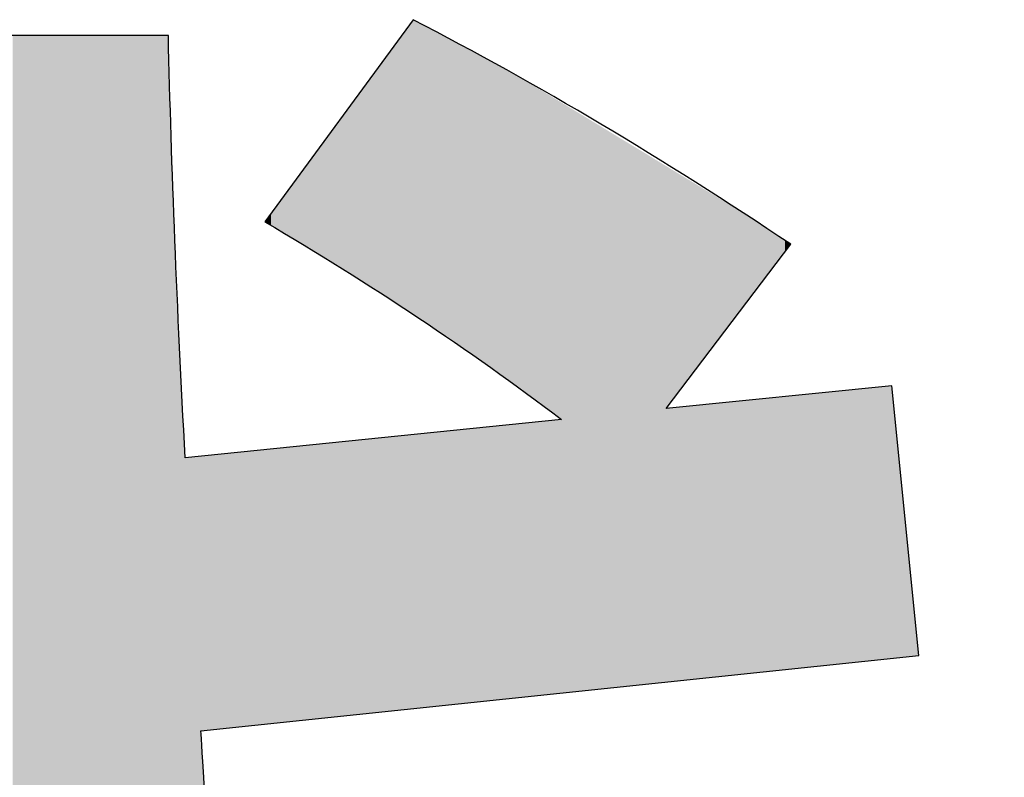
# Model space of a CAD drawing. Extents: x 68 to 125, y 76 to 211.
# Tile 76 of 89: x 98.73 to 99.786, y 210.566 to 211.379. Entities that reach past the tile are written whole.
import ezdxf

# ---------------------------------------------------------------- set-up
doc = ezdxf.new("R2010")
doc.units = 0
doc.layers.add('MAKE2D___U_53EF_U_89C1_U_0', color=7, linetype='CONTINUOUS')

# ---------------------------------------------------------------- blocks, each defined once
blk = doc.blocks.new('*U8')
at = {"layer": 'MAKE2D___U_53EF_U_89C1_U_0', "color": 252}
for points in [[(99.1467, 211.0656), (99.1405, 211.3631), (99.1467, 211.3716)], [(99.1499, 211.0636), (99.1467, 211.3716), (99.1499, 211.3759)], [(99.1467, 211.0656), (99.1467, 211.3716), (99.1499, 211.0636)], [(99.1511, 211.0628), (99.1499, 211.3759), (99.1511, 211.3776)], [(99.1499, 211.0636), (99.1499, 211.3759), (99.1511, 211.0628)], [(99.1518, 211.0624), (99.1511, 211.3776), (99.1518, 211.3786)], [(99.1511, 211.0628), (99.1511, 211.3776), (99.1518, 211.0624)], [(99.1518, 211.0624), (99.1518, 211.3786), (99.1567, 211.0592)], [(99.1567, 211.0592), (99.1518, 211.3786), (99.1567, 211.3761)], [(99.1567, 211.0592), (99.1567, 211.3761), (99.1605, 211.0566)], [(99.1605, 211.0566), (99.1567, 211.3761), (99.1605, 211.3743)], [(99.1605, 211.0566), (99.1605, 211.3743), (99.1622, 211.0554)], [(99.1622, 211.0554), (99.1605, 211.3743), (99.1622, 211.3734)], [(99.1622, 211.0554), (99.1622, 211.3734), (99.1739, 211.0473)], [(99.1739, 211.0473), (99.1622, 211.3734), (99.1739, 211.3672)], [(98.722, 209.2778), (98.722, 211.3619), (98.7372, 209.2848)], [(98.7372, 209.2848), (98.722, 211.3619), (98.7372, 211.3619)], [(98.7372, 209.2848), (98.7372, 211.3619), (98.8027, 209.3153)], [(98.8027, 209.3153), (98.7372, 211.3619), (98.8027, 211.3619)], [(98.8027, 209.3153), (98.8027, 211.3619), (98.8079, 209.318)], [(98.8079, 209.318), (98.8027, 211.3619), (98.8079, 211.3619)], [(98.8079, 209.318), (98.8079, 211.3619), (98.8268, 209.3276)], [(98.8268, 209.3276), (98.8079, 211.3619), (98.8268, 211.3619)], [(98.8268, 209.3276), (98.8268, 211.3619), (98.8388, 209.3338)], [(98.8388, 209.3338), (98.8268, 211.3619), (98.8388, 211.3619)], [(98.8388, 209.3338), (98.8388, 211.3619), (98.8479, 209.3279)], [(98.8479, 209.3279), (98.8388, 211.3619), (98.8479, 211.3619)], [(98.8479, 209.3279), (98.8479, 211.3619), (98.8628, 209.3032)], [(98.8628, 209.3032), (98.8479, 211.3619), (98.8628, 211.3619)], [(98.8628, 209.3032), (98.8628, 211.3619), (98.8781, 209.2778)], [(98.8781, 209.2778), (98.8628, 211.3619), (98.8781, 211.3619)], [(98.8781, 209.2778), (98.8781, 211.3619), (98.8885, 209.2636)], [(98.8885, 209.2636), (98.8781, 211.3619), (98.8885, 211.3619)], [(98.8885, 209.2636), (98.8885, 211.3619), (98.8892, 209.2626)], [(98.8892, 209.2626), (98.8885, 211.3619), (98.8892, 211.356)], [(99.1405, 211.0696), (99.115, 211.3284), (99.1405, 211.3631)], [(99.1405, 211.0696), (99.1405, 211.3631), (99.1467, 211.0656)], [(99.1739, 211.0473), (99.1739, 211.3672), (99.1744, 211.047)], [(99.1744, 211.047), (99.1739, 211.3672), (99.1744, 211.367)], [(99.1744, 211.047), (99.1744, 211.367), (99.1754, 211.0463)], [(99.1754, 211.0463), (99.1744, 211.367), (99.1754, 211.3665)], [(99.1754, 211.0463), (99.1754, 211.3665), (99.1766, 211.0454)], [(99.1766, 211.0454), (99.1754, 211.3665), (99.1766, 211.3658)], [(99.1766, 211.0454), (99.1766, 211.3658), (99.1777, 211.0447)], [(99.1777, 211.0447), (99.1766, 211.3658), (99.1777, 211.3653)], [(99.1777, 211.0447), (99.1777, 211.3653), (99.1886, 211.0371)], [(99.1886, 211.0371), (99.1777, 211.3653), (99.1886, 211.3594)], [(99.1886, 211.0371), (99.1886, 211.3594), (99.2052, 211.0256)], [(99.2052, 211.0256), (99.1886, 211.3594), (99.2052, 211.3506)], [(98.8892, 209.2626), (98.8892, 211.356), (98.8896, 209.2621)], [(98.8896, 209.2621), (98.8892, 211.356), (98.8896, 211.3401)], [(99.2052, 211.0256), (99.2052, 211.3506), (99.2058, 211.0252)], [(99.2058, 211.0252), (99.2052, 211.3506), (99.2058, 211.3503)], [(99.2058, 211.0252), (99.2058, 211.3503), (99.211, 211.0217)], [(99.211, 211.0217), (99.2058, 211.3503), (99.211, 211.3474)], [(99.211, 211.0217), (99.211, 211.3474), (99.2378, 211.0031)], [(99.2378, 211.0031), (99.211, 211.3474), (99.2378, 211.3327)], [(98.8896, 209.2621), (98.8896, 211.3401), (98.8904, 209.261)], [(98.8904, 209.261), (98.8896, 211.3401), (98.8904, 211.3081)], [(99.115, 211.086), (99.1017, 211.3102), (99.115, 211.3284)], [(99.115, 211.086), (99.115, 211.3284), (99.1405, 211.0696)], [(99.2378, 211.0031), (99.2378, 211.3327), (99.2496, 210.9949)], [(99.2496, 210.9949), (99.2378, 211.3327), (99.2496, 211.3262)], [(99.2496, 210.9949), (99.2496, 211.3262), (99.2515, 210.9935)], [(99.2515, 210.9935), (99.2496, 211.3262), (99.2515, 211.3251)], [(99.2515, 210.9935), (99.2515, 211.3251), (99.2538, 210.9918)], [(99.2538, 210.9918), (99.2515, 211.3251), (99.2538, 211.3239)], [(99.2538, 210.9918), (99.2538, 211.3239), (99.263, 210.985)], [(99.263, 210.985), (99.2538, 211.3239), (99.263, 211.3188)], [(99.263, 210.985), (99.263, 211.3188), (99.2649, 210.9836)], [(99.2649, 210.9836), (99.263, 211.3188), (99.2649, 211.3177)], [(99.2649, 210.9836), (99.2649, 211.3177), (99.291, 210.9645)], [(99.291, 210.9645), (99.2649, 211.3177), (99.291, 211.3019)], [(98.8904, 209.261), (98.8904, 211.3081), (98.9004, 209.2474)], [(98.9004, 209.2474), (98.8904, 211.3081), (98.9004, 211.0414)], [(99.1011, 211.0949), (99.0909, 211.2955), (99.1011, 211.3094)], [(99.1017, 211.0945), (99.1011, 211.3094), (99.1017, 211.3102)], [(99.1011, 211.0949), (99.1011, 211.3094), (99.1017, 211.0945)], [(99.1017, 211.0945), (99.1017, 211.3102), (99.115, 211.086)], [(99.0909, 211.1015), (99.0629, 211.2573), (99.0909, 211.2955)], [(99.0909, 211.1015), (99.0909, 211.2955), (99.1011, 211.0949)], [(99.291, 210.9645), (99.291, 211.3019), (99.2947, 210.9618)], [(99.2947, 210.9618), (99.291, 211.3019), (99.2947, 211.2997)], [(99.2947, 210.9618), (99.2947, 211.2997), (99.2999, 210.9579)], [(99.2999, 210.9579), (99.2947, 211.2997), (99.2999, 211.2965)], [(99.2999, 210.9579), (99.2999, 211.2965), (99.3011, 210.957)], [(99.3011, 210.957), (99.2999, 211.2965), (99.3011, 211.2958)], [(99.3011, 210.957), (99.3011, 211.2958), (99.3058, 210.9534)], [(99.3058, 210.9534), (99.3011, 211.2958), (99.3058, 211.2929)], [(99.3058, 210.9534), (99.3058, 211.2929), (99.3107, 210.9494)], [(99.3107, 210.9494), (99.3058, 211.2929), (99.3107, 211.29)], [(99.3107, 210.656), (99.3107, 211.29), (99.3475, 210.6599)], [(99.3475, 210.6599), (99.3107, 211.29), (99.3475, 211.2676)], [(99.3475, 210.6599), (99.3475, 211.2676), (99.3509, 210.6602)], [(99.3509, 210.6602), (99.3475, 211.2676), (99.3509, 211.2656)], [(99.3509, 210.6602), (99.3509, 211.2656), (99.3582, 210.661)], [(99.3582, 210.661), (99.3509, 211.2656), (99.3582, 211.2611)], [(99.0605, 211.1209), (99.0583, 211.251), (99.0605, 211.2541)], [(99.0629, 211.1194), (99.0605, 211.2541), (99.0629, 211.2573)], [(99.0605, 211.1209), (99.0605, 211.2541), (99.0629, 211.1194)], [(99.0629, 211.1194), (99.0629, 211.2573), (99.0909, 211.1015)], [(99.3582, 210.661), (99.3582, 211.2611), (99.3781, 210.6631)], [(99.3781, 210.6631), (99.3582, 211.2611), (99.3781, 211.249)], [(99.0583, 211.1223), (99.0467, 211.2352), (99.0583, 211.251)], [(99.0583, 211.1223), (99.0583, 211.251), (99.0605, 211.1209)], [(99.3781, 210.6631), (99.3781, 211.249), (99.3812, 210.6634)], [(99.3812, 210.6634), (99.3781, 211.249), (99.3812, 211.2472)], [(99.3812, 210.6634), (99.3812, 211.2472), (99.3897, 210.6643)], [(99.3897, 210.6643), (99.3812, 211.2472), (99.3897, 211.242)], [(99.3897, 210.6643), (99.3897, 211.242), (99.3924, 210.6646)], [(99.3924, 210.6646), (99.3897, 211.242), (99.3924, 211.2404)], [(99.0467, 211.1293), (99.0424, 211.2294), (99.0467, 211.2352)], [(99.0467, 211.1293), (99.0467, 211.2352), (99.0583, 211.1223)], [(99.3924, 210.6646), (99.3924, 211.2404), (99.4071, 210.6661)], [(99.4071, 210.6661), (99.3924, 211.2404), (99.4071, 211.2315)], [(99.4071, 210.6661), (99.4071, 211.2315), (99.4122, 210.6667)], [(99.4122, 210.6667), (99.4071, 211.2315), (99.4122, 211.2283)], [(99.0424, 211.1319), (99.0353, 211.2196), (99.0424, 211.2294)], [(99.0424, 211.1319), (99.0424, 211.2294), (99.0467, 211.1293)], [(99.4122, 210.6667), (99.4122, 211.2283), (99.4146, 210.6669)], [(99.4146, 210.6669), (99.4122, 211.2283), (99.4146, 211.2269)], [(99.4146, 210.6669), (99.4146, 211.2269), (99.4238, 210.6679)], [(99.4238, 210.6679), (99.4146, 211.2269), (99.4238, 211.2213)], [(99.4238, 210.6679), (99.4238, 211.2213), (99.4247, 210.668)], [(99.4247, 210.668), (99.4238, 211.2213), (99.4247, 211.2208)], [(99.4247, 210.668), (99.4247, 211.2208), (99.4252, 210.668)], [(99.4252, 210.668), (99.4247, 211.2208), (99.4252, 211.2204)], [(99.4252, 210.668), (99.4252, 211.2204), (99.426, 210.6681)], [(99.426, 210.6681), (99.4252, 211.2204), (99.426, 211.22)], [(99.0307, 211.139), (99.0244, 211.2048), (99.0307, 211.2133)], [(99.0353, 211.1362), (99.0307, 211.2133), (99.0353, 211.2196)], [(99.0307, 211.139), (99.0307, 211.2133), (99.0353, 211.1362)], [(99.0353, 211.1362), (99.0353, 211.2196), (99.0424, 211.1319)], [(99.426, 210.9618), (99.426, 211.22), (99.4261, 210.9652)], [(99.4261, 210.9652), (99.426, 211.22), (99.4261, 211.2199)], [(99.4261, 210.9652), (99.4261, 211.2199), (99.4348, 210.9767)], [(99.4348, 210.9767), (99.4261, 211.2199), (99.4348, 211.2146)], [(99.4348, 210.9767), (99.4348, 211.2146), (99.4366, 210.979)], [(99.4366, 210.979), (99.4348, 211.2146), (99.4366, 211.2135)], [(99.4366, 210.979), (99.4366, 211.2135), (99.4378, 210.9807)], [(99.4378, 210.9807), (99.4366, 211.2135), (99.4378, 211.2128)], [(99.4378, 210.9807), (99.4378, 211.2128), (99.4419, 210.986)], [(99.4419, 210.986), (99.4378, 211.2128), (99.4419, 211.2103)], [(99.4419, 210.986), (99.4419, 211.2103), (99.4458, 210.9911)], [(99.4458, 210.9911), (99.4419, 211.2103), (99.4458, 211.2079)], [(99.0244, 211.1428), (99.0163, 211.1937), (99.0244, 211.2048)], [(99.0244, 211.1428), (99.0244, 211.2048), (99.0307, 211.139)], [(99.4458, 210.9911), (99.4458, 211.2079), (99.4476, 210.9935)], [(99.4476, 210.9935), (99.4458, 211.2079), (99.4476, 211.2068)], [(99.4476, 210.9935), (99.4476, 211.2068), (99.4511, 210.9981)], [(99.4511, 210.9981), (99.4476, 211.2068), (99.4511, 211.2047)], [(99.4511, 210.9981), (99.4511, 211.2047), (99.4533, 211.001)], [(99.4533, 211.001), (99.4511, 211.2047), (99.4533, 211.2034)], [(99.4533, 211.001), (99.4533, 211.2034), (99.4621, 211.0126)], [(99.4621, 211.0126), (99.4533, 211.2034), (99.4621, 211.198)], [(99.0139, 211.1492), (99.0112, 211.1868), (99.0139, 211.1905)], [(99.0152, 211.1484), (99.0139, 211.1905), (99.0152, 211.1922)], [(99.0139, 211.1492), (99.0139, 211.1905), (99.0152, 211.1484)], [(99.0163, 211.1477), (99.0152, 211.1922), (99.0163, 211.1937)], [(99.0152, 211.1484), (99.0152, 211.1922), (99.0163, 211.1477)], [(99.0163, 211.1477), (99.0163, 211.1937), (99.0244, 211.1428)], [(99.4621, 211.0126), (99.4621, 211.198), (99.4784, 211.034)], [(99.4784, 211.034), (99.4621, 211.198), (99.4784, 211.1881)], [(99.0112, 211.1508), (99.0009, 211.1727), (99.0112, 211.1868)], [(99.0112, 211.1508), (99.0112, 211.1868), (99.0139, 211.1492)], [(99.4784, 211.034), (99.4784, 211.1881), (99.479, 211.0348)], [(99.479, 211.0348), (99.4784, 211.1881), (99.479, 211.1878)], [(99.479, 211.0348), (99.479, 211.1878), (99.4872, 211.0456)], [(99.4872, 211.0456), (99.479, 211.1878), (99.4872, 211.1828)], [(99.4872, 211.0456), (99.4872, 211.1828), (99.4895, 211.0486)], [(99.4895, 211.0486), (99.4872, 211.1828), (99.4895, 211.1814)], [(99.4895, 211.0486), (99.4895, 211.1814), (99.4944, 211.0551)], [(99.4944, 211.0551), (99.4895, 211.1814), (99.4944, 211.1784)], [(99.4944, 211.0551), (99.4944, 211.1784), (99.4947, 211.0554)], [(99.4947, 211.0554), (99.4944, 211.1784), (99.4947, 211.1783)], [(99.4947, 211.0554), (99.4947, 211.1783), (99.4949, 211.0558)], [(99.4949, 211.0558), (99.4947, 211.1783), (99.4949, 211.1781)], [(99.4949, 211.0558), (99.4949, 211.1781), (99.4964, 211.0578)], [(99.4964, 211.0578), (99.4949, 211.1781), (99.4964, 211.1772)], [(98.9979, 211.1587), (98.9967, 211.1671), (98.9979, 211.1687)], [(98.9987, 211.1582), (98.9979, 211.1687), (98.9987, 211.1698)], [(98.9979, 211.1587), (98.9979, 211.1687), (98.9987, 211.1582)], [(98.9993, 211.1578), (98.9987, 211.1698), (98.9993, 211.1706)], [(98.9987, 211.1582), (98.9987, 211.1698), (98.9993, 211.1578)], [(99.0009, 211.1569), (98.9993, 211.1706), (99.0009, 211.1727)], [(98.9993, 211.1578), (98.9993, 211.1706), (99.0009, 211.1569)], [(99.0009, 211.1569), (99.0009, 211.1727), (99.0112, 211.1508)], [(99.4964, 211.0578), (99.4964, 211.1772), (99.506, 211.0703)], [(99.506, 211.0703), (99.4964, 211.1772), (99.506, 211.1714)], [(99.506, 211.0703), (99.506, 211.1714), (99.5062, 211.0706)], [(99.5062, 211.0706), (99.506, 211.1714), (99.5062, 211.1713)], [(99.5062, 211.0706), (99.5062, 211.1713), (99.514, 211.0809)], [(99.514, 211.0809), (99.5062, 211.1713), (99.514, 211.1661)], [(98.9967, 211.1595), (98.993, 211.1619), (98.9967, 211.1671)], [(98.9967, 211.1595), (98.9967, 211.1671), (98.9979, 211.1587)], [(99.514, 211.0809), (99.514, 211.1661), (99.5247, 211.0949)], [(99.5247, 211.0949), (99.514, 211.1661), (99.5247, 211.1591)], [(99.5247, 211.0949), (99.5247, 211.1591), (99.5363, 211.1102)], [(99.5363, 211.1102), (99.5247, 211.1591), (99.5363, 211.1514)], [(99.5363, 211.1102), (99.5363, 211.1514), (99.5386, 211.1133)], [(99.5386, 211.1133), (99.5363, 211.1514), (99.5386, 211.1499)], [(99.5386, 211.1133), (99.5386, 211.1499), (99.5466, 211.1237)], [(99.5466, 211.1237), (99.5386, 211.1499), (99.5466, 211.1446)], [(99.5466, 211.1237), (99.5466, 211.1446), (99.551, 211.1295)], [(99.551, 211.1295), (99.5466, 211.1446), (99.551, 211.1416)], [(99.551, 211.1295), (99.551, 211.1416), (99.5515, 211.1302)], [(99.5515, 211.1302), (99.551, 211.1416), (99.5515, 211.1413)], [(99.5515, 211.1302), (99.5515, 211.1413), (99.5569, 211.1373)], [(98.9004, 209.2474), (98.9004, 211.0414), (98.9075, 209.2378)], [(98.9075, 209.2378), (98.9004, 211.0414), (98.9075, 210.9085)], [(99.581, 210.6844), (99.5641, 210.9756), (99.581, 210.9772)], [(99.5853, 210.6848), (99.581, 210.9772), (99.5853, 210.9777)], [(99.581, 210.6844), (99.581, 210.9772), (99.5853, 210.6848)], [(99.5865, 210.6849), (99.5853, 210.9777), (99.5865, 210.9778)], [(99.5853, 210.6848), (99.5853, 210.9777), (99.5865, 210.6849)], [(99.5994, 210.6863), (99.5865, 210.9778), (99.5994, 210.9791)], [(99.5865, 210.6849), (99.5865, 210.9778), (99.5994, 210.6863)], [(99.6031, 210.6867), (99.5994, 210.9791), (99.6031, 210.9794)], [(99.5994, 210.6863), (99.5994, 210.9791), (99.6031, 210.6867)], [(99.6047, 210.6869), (99.6031, 210.9794), (99.6047, 210.9796)], [(99.6031, 210.6867), (99.6031, 210.9794), (99.6047, 210.6869)], [(99.6213, 210.6886), (99.6047, 210.9796), (99.6213, 210.9812)], [(99.6047, 210.6869), (99.6047, 210.9796), (99.6213, 210.6886)], [(99.6308, 210.6896), (99.6213, 210.9812), (99.6308, 210.9822)], [(99.6213, 210.6886), (99.6213, 210.9812), (99.6308, 210.6896)], [(99.6397, 210.6905), (99.6308, 210.9822), (99.6397, 210.9831)], [(99.6308, 210.6896), (99.6308, 210.9822), (99.6397, 210.6905)], [(99.6415, 210.6907), (99.6397, 210.9831), (99.6415, 210.9833)], [(99.6397, 210.6905), (99.6397, 210.9831), (99.6415, 210.6907)], [(99.6468, 210.6913), (99.6415, 210.9833), (99.6468, 210.9838)], [(99.6415, 210.6907), (99.6415, 210.9833), (99.6468, 210.6913)], [(99.6468, 210.6913), (99.6468, 210.9838), (99.6469, 210.6913)], [(99.6469, 210.6913), (99.6468, 210.9838), (99.6469, 210.9838)], [(99.6517, 210.6918), (99.6469, 210.9838), (99.6517, 210.9843)], [(99.6469, 210.6913), (99.6469, 210.9838), (99.6517, 210.6918)], [(99.6531, 210.6919), (99.6517, 210.9843), (99.6531, 210.9844)], [(99.6517, 210.6918), (99.6517, 210.9843), (99.6531, 210.6919)], [(99.6641, 210.6931), (99.6531, 210.9844), (99.6641, 210.9855)], [(99.6531, 210.6919), (99.6531, 210.9844), (99.6641, 210.6931)], [(99.6641, 210.6931), (99.6641, 210.9855), (99.6665, 210.6933)], [(99.6665, 210.6933), (99.6641, 210.9855), (99.6665, 210.9773)], [(99.6665, 210.6933), (99.6665, 210.9773), (99.667, 210.6934)], [(99.667, 210.6934), (99.6665, 210.9773), (99.667, 210.972)], [(99.4784, 210.6736), (99.4621, 210.9654), (99.4784, 210.967)], [(99.479, 210.6737), (99.4784, 210.967), (99.479, 210.9671)], [(99.4784, 210.6736), (99.4784, 210.967), (99.479, 210.6737)], [(99.4872, 210.6745), (99.479, 210.9671), (99.4872, 210.9679)], [(99.479, 210.6737), (99.479, 210.9671), (99.4872, 210.6745)], [(99.4895, 210.6748), (99.4872, 210.9679), (99.4895, 210.9681)], [(99.4872, 210.6745), (99.4872, 210.9679), (99.4895, 210.6748)], [(99.4944, 210.6753), (99.4895, 210.9681), (99.4944, 210.9686)], [(99.4895, 210.6748), (99.4895, 210.9681), (99.4944, 210.6753)], [(99.4944, 210.6753), (99.4944, 210.9686), (99.4947, 210.6753)], [(99.4947, 210.6753), (99.4944, 210.9686), (99.4947, 210.9686)], [(99.4949, 210.6753), (99.4947, 210.9686), (99.4949, 210.9687)], [(99.4947, 210.6753), (99.4947, 210.9686), (99.4949, 210.6753)], [(99.4964, 210.6755), (99.4949, 210.9687), (99.4964, 210.9688)], [(99.4949, 210.6753), (99.4949, 210.9687), (99.4964, 210.6755)], [(99.506, 210.6765), (99.4964, 210.9688), (99.506, 210.9698)], [(99.4964, 210.6755), (99.4964, 210.9688), (99.506, 210.6765)], [(99.506, 210.6765), (99.506, 210.9698), (99.5062, 210.6765)], [(99.5062, 210.6765), (99.506, 210.9698), (99.5062, 210.9698)], [(99.514, 210.6773), (99.5062, 210.9698), (99.514, 210.9706)], [(99.5062, 210.6765), (99.5062, 210.9698), (99.514, 210.6773)], [(99.5247, 210.6785), (99.514, 210.9706), (99.5247, 210.9716)], [(99.514, 210.6773), (99.514, 210.9706), (99.5247, 210.6785)], [(99.5363, 210.6797), (99.5247, 210.9716), (99.5363, 210.9728)], [(99.5247, 210.6785), (99.5247, 210.9716), (99.5363, 210.6797)], [(99.5386, 210.6799), (99.5363, 210.9728), (99.5386, 210.973)], [(99.5363, 210.6797), (99.5363, 210.9728), (99.5386, 210.6799)], [(99.5466, 210.6808), (99.5386, 210.973), (99.5466, 210.9738)], [(99.5386, 210.6799), (99.5386, 210.973), (99.5466, 210.6808)], [(99.551, 210.6812), (99.5466, 210.9738), (99.551, 210.9742)], [(99.5466, 210.6808), (99.5466, 210.9738), (99.551, 210.6812)], [(99.5515, 210.6813), (99.551, 210.9742), (99.5515, 210.9743)], [(99.551, 210.6812), (99.551, 210.9742), (99.5515, 210.6813)], [(99.5569, 210.6818), (99.5515, 210.9743), (99.5569, 210.9748)], [(99.5515, 210.6813), (99.5515, 210.9743), (99.5569, 210.6818)], [(99.5641, 210.6826), (99.5569, 210.9748), (99.5641, 210.9756)], [(99.5569, 210.6818), (99.5569, 210.9748), (99.5641, 210.6826)], [(99.5641, 210.6826), (99.5641, 210.9756), (99.581, 210.6844)], [(99.667, 210.6934), (99.667, 210.972), (99.6701, 210.6937)], [(99.6701, 210.6937), (99.667, 210.972), (99.6701, 210.9404)], [(99.426, 210.6681), (99.426, 210.9618), (99.4261, 210.6681)], [(99.4261, 210.6681), (99.426, 210.9618), (99.4261, 210.9618)], [(99.4348, 210.669), (99.4261, 210.9618), (99.4348, 210.9627)], [(99.4261, 210.6681), (99.4261, 210.9618), (99.4348, 210.669)], [(99.4366, 210.6692), (99.4348, 210.9627), (99.4366, 210.9628)], [(99.4348, 210.669), (99.4348, 210.9627), (99.4366, 210.6692)], [(99.4378, 210.6694), (99.4366, 210.9628), (99.4378, 210.963)], [(99.4366, 210.6692), (99.4366, 210.9628), (99.4378, 210.6694)], [(99.4419, 210.6698), (99.4378, 210.963), (99.4419, 210.9634)], [(99.4378, 210.6694), (99.4378, 210.963), (99.4419, 210.6698)], [(99.4458, 210.6702), (99.4419, 210.9634), (99.4458, 210.9638)], [(99.4419, 210.6698), (99.4419, 210.9634), (99.4458, 210.6702)], [(99.4476, 210.6704), (99.4458, 210.9638), (99.4476, 210.9639)], [(99.4458, 210.6702), (99.4458, 210.9638), (99.4476, 210.6704)], [(99.4511, 210.6707), (99.4476, 210.9639), (99.4511, 210.9643)], [(99.4476, 210.6704), (99.4476, 210.9639), (99.4511, 210.6707)], [(99.4533, 210.671), (99.4511, 210.9643), (99.4533, 210.9645)], [(99.4511, 210.6707), (99.4511, 210.9643), (99.4533, 210.671)], [(99.4621, 210.6719), (99.4533, 210.9645), (99.4621, 210.9654)], [(99.4533, 210.671), (99.4533, 210.9645), (99.4621, 210.6719)], [(99.4621, 210.6719), (99.4621, 210.9654), (99.4784, 210.6736)], [(99.291, 210.654), (99.2649, 210.9448), (99.291, 210.9474)], [(99.2947, 210.6543), (99.291, 210.9474), (99.2947, 210.9478)], [(99.291, 210.654), (99.291, 210.9474), (99.2947, 210.6543)], [(99.2999, 210.6549), (99.2947, 210.9478), (99.2999, 210.9483)], [(99.2947, 210.6543), (99.2947, 210.9478), (99.2999, 210.6549)], [(99.3011, 210.655), (99.2999, 210.9483), (99.3011, 210.9484)], [(99.2999, 210.6549), (99.2999, 210.9483), (99.3011, 210.655)], [(99.3058, 210.6555), (99.3011, 210.9484), (99.3058, 210.9489)], [(99.3011, 210.655), (99.3011, 210.9484), (99.3058, 210.6555)], [(99.3107, 210.656), (99.3058, 210.9489), (99.3107, 210.9494)], [(99.3058, 210.6555), (99.3058, 210.9489), (99.3107, 210.656)], [(99.1739, 210.6417), (99.1622, 210.9343), (99.1739, 210.9355)], [(99.1744, 210.6417), (99.1739, 210.9355), (99.1744, 210.9356)], [(99.1739, 210.6417), (99.1739, 210.9355), (99.1744, 210.6417)], [(99.1754, 210.6418), (99.1744, 210.9356), (99.1754, 210.9357)], [(99.1744, 210.6417), (99.1744, 210.9356), (99.1754, 210.6418)], [(99.1766, 210.642), (99.1754, 210.9357), (99.1766, 210.9358)], [(99.1754, 210.6418), (99.1754, 210.9357), (99.1766, 210.642)], [(99.1777, 210.6421), (99.1766, 210.9358), (99.1777, 210.9359)], [(99.1766, 210.642), (99.1766, 210.9358), (99.1777, 210.6421)], [(99.1886, 210.6432), (99.1777, 210.9359), (99.1886, 210.937)], [(99.1777, 210.6421), (99.1777, 210.9359), (99.1886, 210.6432)], [(99.2052, 210.645), (99.1886, 210.937), (99.2052, 210.9387)], [(99.1886, 210.6432), (99.1886, 210.937), (99.2052, 210.645)], [(99.2058, 210.645), (99.2052, 210.9387), (99.2058, 210.9388)], [(99.2052, 210.645), (99.2052, 210.9387), (99.2058, 210.645)], [(99.211, 210.6456), (99.2058, 210.9388), (99.211, 210.9393)], [(99.2058, 210.645), (99.2058, 210.9388), (99.211, 210.6456)], [(99.2378, 210.6484), (99.211, 210.9393), (99.2378, 210.942)], [(99.211, 210.6456), (99.211, 210.9393), (99.2378, 210.6484)], [(99.2496, 210.6496), (99.2378, 210.942), (99.2496, 210.9432)], [(99.2378, 210.6484), (99.2378, 210.942), (99.2496, 210.6496)], [(99.2515, 210.6498), (99.2496, 210.9432), (99.2515, 210.9434)], [(99.2496, 210.6496), (99.2496, 210.9432), (99.2515, 210.6498)], [(99.2538, 210.6501), (99.2515, 210.9434), (99.2538, 210.9436)], [(99.2515, 210.6498), (99.2515, 210.9434), (99.2538, 210.6501)], [(99.263, 210.651), (99.2538, 210.9436), (99.263, 210.9446)], [(99.2538, 210.6501), (99.2538, 210.9436), (99.263, 210.651)], [(99.2649, 210.6512), (99.263, 210.9446), (99.2649, 210.9448)], [(99.263, 210.651), (99.263, 210.9446), (99.2649, 210.6512)], [(99.2649, 210.6512), (99.2649, 210.9448), (99.291, 210.654)], [(99.6701, 210.6937), (99.6701, 210.9404), (99.6722, 210.6939)], [(99.6722, 210.6939), (99.6701, 210.9404), (99.6722, 210.9194)], [(99.0629, 210.63), (99.0605, 210.924), (99.0629, 210.9243)], [(99.0909, 210.633), (99.0629, 210.9243), (99.0909, 210.9271)], [(99.0629, 210.63), (99.0629, 210.9243), (99.0909, 210.633)], [(99.1011, 210.6341), (99.0909, 210.9271), (99.1011, 210.9281)], [(99.0909, 210.633), (99.0909, 210.9271), (99.1011, 210.6341)], [(99.1017, 210.6341), (99.1011, 210.9281), (99.1017, 210.9282)], [(99.1011, 210.6341), (99.1011, 210.9281), (99.1017, 210.6341)], [(99.115, 210.6355), (99.1017, 210.9282), (99.115, 210.9296)], [(99.1017, 210.6341), (99.1017, 210.9282), (99.115, 210.6355)], [(99.1405, 210.6382), (99.115, 210.9296), (99.1405, 210.9321)], [(99.115, 210.6355), (99.115, 210.9296), (99.1405, 210.6382)], [(99.1467, 210.6388), (99.1405, 210.9321), (99.1467, 210.9328)], [(99.1405, 210.6382), (99.1405, 210.9321), (99.1467, 210.6388)], [(99.1499, 210.6392), (99.1467, 210.9328), (99.1499, 210.9331)], [(99.1467, 210.6388), (99.1467, 210.9328), (99.1499, 210.6392)], [(99.1511, 210.6393), (99.1499, 210.9331), (99.1511, 210.9332)], [(99.1499, 210.6392), (99.1499, 210.9331), (99.1511, 210.6393)], [(99.1518, 210.6394), (99.1511, 210.9332), (99.1518, 210.9333)], [(99.1511, 210.6393), (99.1511, 210.9332), (99.1518, 210.6394)], [(99.1567, 210.6399), (99.1518, 210.9333), (99.1567, 210.9338)], [(99.1518, 210.6394), (99.1518, 210.9333), (99.1567, 210.6399)], [(99.1605, 210.6403), (99.1567, 210.9338), (99.1605, 210.9342)], [(99.1567, 210.6399), (99.1567, 210.9338), (99.1605, 210.6403)], [(99.1622, 210.6404), (99.1605, 210.9342), (99.1622, 210.9343)], [(99.1605, 210.6403), (99.1605, 210.9342), (99.1622, 210.6404)], [(99.1622, 210.6404), (99.1622, 210.9343), (99.1739, 210.6417)], [(98.9736, 210.6207), (98.9533, 210.9131), (98.9736, 210.9152)], [(98.9753, 210.6209), (98.9736, 210.9152), (98.9753, 210.9154)], [(98.9736, 210.6207), (98.9736, 210.9152), (98.9753, 210.6209)], [(98.9763, 210.621), (98.9753, 210.9154), (98.9763, 210.9155)], [(98.9753, 210.6209), (98.9753, 210.9154), (98.9763, 210.621)], [(98.9824, 210.6216), (98.9763, 210.9155), (98.9824, 210.9161)], [(98.9763, 210.621), (98.9763, 210.9155), (98.9824, 210.6216)], [(98.9839, 210.6218), (98.9824, 210.9161), (98.9839, 210.9162)], [(98.9824, 210.6216), (98.9824, 210.9161), (98.9839, 210.6218)], [(98.993, 210.6227), (98.9839, 210.9162), (98.993, 210.9172)], [(98.9839, 210.6218), (98.9839, 210.9162), (98.993, 210.6227)], [(98.9967, 210.6231), (98.993, 210.9172), (98.9967, 210.9176)], [(98.993, 210.6227), (98.993, 210.9172), (98.9967, 210.6231)], [(98.9979, 210.6232), (98.9967, 210.9176), (98.9979, 210.9177)], [(98.9967, 210.6231), (98.9967, 210.9176), (98.9979, 210.6232)], [(98.9987, 210.6233), (98.9979, 210.9177), (98.9987, 210.9178)], [(98.9979, 210.6232), (98.9979, 210.9177), (98.9987, 210.6233)], [(98.9987, 210.6233), (98.9987, 210.9178), (98.9993, 210.6234)], [(98.9993, 210.6234), (98.9987, 210.9178), (98.9993, 210.9178)], [(99.0009, 210.6235), (98.9993, 210.9178), (99.0009, 210.918)], [(98.9993, 210.6234), (98.9993, 210.9178), (99.0009, 210.6235)], [(99.0112, 210.6246), (99.0009, 210.918), (99.0112, 210.919)], [(99.0009, 210.6235), (99.0009, 210.918), (99.0112, 210.6246)], [(99.0139, 210.6249), (99.0112, 210.919), (99.0139, 210.9193)], [(99.0112, 210.6246), (99.0112, 210.919), (99.0139, 210.6249)], [(99.0152, 210.625), (99.0139, 210.9193), (99.0152, 210.9194)], [(99.0139, 210.6249), (99.0139, 210.9193), (99.0152, 210.625)], [(99.0163, 210.6252), (99.0152, 210.9194), (99.0163, 210.9195)], [(99.0152, 210.625), (99.0152, 210.9194), (99.0163, 210.6252)], [(99.0244, 210.626), (99.0163, 210.9195), (99.0244, 210.9204)], [(99.0163, 210.6252), (99.0163, 210.9195), (99.0244, 210.626)], [(99.0307, 210.6267), (99.0244, 210.9204), (99.0307, 210.921)], [(99.0244, 210.626), (99.0244, 210.9204), (99.0307, 210.6267)], [(99.0353, 210.6271), (99.0307, 210.921), (99.0353, 210.9215)], [(99.0307, 210.6267), (99.0307, 210.921), (99.0353, 210.6271)], [(99.0424, 210.6279), (99.0353, 210.9215), (99.0424, 210.9222)], [(99.0353, 210.6271), (99.0353, 210.9215), (99.0424, 210.6279)], [(99.0467, 210.6283), (99.0424, 210.9222), (99.0467, 210.9226)], [(99.0424, 210.6279), (99.0424, 210.9222), (99.0467, 210.6283)], [(99.0583, 210.6296), (99.0467, 210.9226), (99.0583, 210.9238)], [(99.0467, 210.6283), (99.0467, 210.9226), (99.0583, 210.6296)], [(99.0605, 210.6298), (99.0583, 210.9238), (99.0605, 210.924)], [(99.0583, 210.6296), (99.0583, 210.9238), (99.0605, 210.6298)], [(99.0605, 210.6298), (99.0605, 210.924), (99.0629, 210.63)], [(99.6722, 210.6939), (99.6722, 210.9194), (99.6764, 210.6944)], [(99.6764, 210.6944), (99.6722, 210.9194), (99.6764, 210.878)], [(98.9164, 209.2256), (98.9075, 210.9085), (98.9164, 210.9094)], [(98.9075, 209.2378), (98.9075, 210.9085), (98.9164, 209.2256)], [(98.9241, 209.2151), (98.9164, 210.9094), (98.9241, 210.9102)], [(98.9164, 209.2256), (98.9164, 210.9094), (98.9241, 209.2151)], [(98.9263, 210.6149), (98.9241, 210.9102), (98.9263, 210.9104)], [(98.9241, 210.6138), (98.9241, 210.9102), (98.9263, 210.6149)], [(98.9282, 210.6159), (98.9263, 210.9104), (98.9282, 210.9106)], [(98.9263, 210.6149), (98.9263, 210.9104), (98.9282, 210.6159)], [(98.9308, 210.6162), (98.9282, 210.9106), (98.9308, 210.9109)], [(98.9282, 210.6159), (98.9282, 210.9106), (98.9308, 210.6162)], [(98.9362, 210.6168), (98.9308, 210.9109), (98.9362, 210.9114)], [(98.9308, 210.6162), (98.9308, 210.9109), (98.9362, 210.6168)], [(98.9376, 210.6169), (98.9362, 210.9114), (98.9376, 210.9115)], [(98.9362, 210.6168), (98.9362, 210.9114), (98.9376, 210.6169)], [(98.9396, 210.6171), (98.9376, 210.9115), (98.9396, 210.9118)], [(98.9376, 210.6169), (98.9376, 210.9115), (98.9396, 210.6171)], [(98.943, 210.6175), (98.9396, 210.9118), (98.943, 210.9121)], [(98.9396, 210.6171), (98.9396, 210.9118), (98.943, 210.6175)], [(98.9508, 210.6183), (98.943, 210.9121), (98.9508, 210.9129)], [(98.943, 210.6175), (98.943, 210.9121), (98.9508, 210.6183)], [(98.9533, 210.6186), (98.9508, 210.9129), (98.9533, 210.9131)], [(98.9508, 210.6183), (98.9508, 210.9129), (98.9533, 210.6186)], [(98.9533, 210.6186), (98.9533, 210.9131), (98.9736, 210.6207)], [(99.6764, 210.6944), (99.6764, 210.878), (99.677, 210.6944)], [(99.677, 210.6944), (99.6764, 210.878), (99.677, 210.8718)], [(99.677, 210.6944), (99.677, 210.8718), (99.6821, 210.695)], [(99.6821, 210.695), (99.677, 210.8718), (99.6821, 210.8207)], [(99.6821, 210.695), (99.6821, 210.8207), (99.6848, 210.6952)], [(99.6848, 210.6952), (99.6821, 210.8207), (99.6848, 210.7937)], [(99.6848, 210.6952), (99.6848, 210.7937), (99.6881, 210.6956)], [(99.6881, 210.6956), (99.6848, 210.7937), (99.6881, 210.7605)], [(99.6881, 210.6956), (99.6881, 210.7605), (99.691, 210.6959)], [(99.691, 210.6959), (99.6881, 210.7605), (99.691, 210.7322)], [(99.691, 210.6959), (99.691, 210.7322), (99.6926, 210.6961)], [(99.6926, 210.6961), (99.691, 210.7322), (99.6926, 210.7153)], [(99.6926, 210.6961), (99.6926, 210.7153), (99.6945, 210.6963)], [(98.9241, 209.2151), (98.9241, 210.6138), (98.9263, 209.2121)], [(98.9263, 209.2121), (98.9241, 210.6138), (98.9263, 210.5797)], [(98.9263, 209.2121), (98.9263, 210.5797), (98.9282, 209.2096)], [(98.9282, 209.2096), (98.9263, 210.5797), (98.9282, 210.5513)]]:
    blk.add_solid(points, dxfattribs=at)
blk = doc.blocks.new('BLOCK_2')
at = {"layer": 'MAKE2D___U_53EF_U_89C1_U_0'}
blk.add_open_spline([(98.0595, 210.2791), (98.0595, 210.2791), (98.6142, 210.343), (98.6142, 210.343), (98.6093, 210.4089), (98.6045, 210.4885), (98.5997, 210.5817), (98.5997, 210.5817), (98.115, 210.5323), (98.115, 210.5323), (98.115, 210.5323), (98.0885, 210.8265), (98.0885, 210.8265), (98.0885, 210.8265), (98.5804, 210.8759), (98.5804, 210.8759), (98.5804, 210.8759), (98.5539, 211.3619), (98.5539, 211.3619), (98.5539, 211.3619), (98.8891, 211.3619), (98.8891, 211.3619), (98.8924, 211.2196), (98.8984, 211.0685), (98.9072, 210.9085), (98.9072, 210.9085), (99.3111, 210.9495), (99.3111, 210.9495), (99.2114, 211.0251), (99.1053, 211.0957), (98.9928, 211.1617), (98.9928, 211.1617), (99.1519, 211.3787), (99.1519, 211.3787), (99.2854, 211.3096), (99.4205, 211.2292), (99.5571, 211.1376), (99.5571, 211.1376), (99.4233, 210.9615), (99.4233, 210.9615), (99.4233, 210.9615), (99.6656, 210.9857), (99.6656, 210.9857), (99.6656, 210.9857), (99.6945, 210.6963), (99.6945, 210.6963), (99.6945, 210.6963), (98.924, 210.6155), (98.924, 210.6155), (98.9249, 210.5995), (98.9301, 210.5214), (98.9397, 210.3816), (98.9397, 210.3816), (99.7187, 210.472), (99.7187, 210.472), (99.7187, 210.472), (99.75, 210.1826), (99.75, 210.1826), (99.75, 210.1826), (98.9735, 210.0909), (98.9735, 210.0909), (98.9888, 209.9873), (99.0073, 209.8944), (99.029, 209.8124), (99.1745, 209.9098), (99.3103, 210.0186), (99.4365, 210.1392), (99.4365, 210.1392), (99.6801, 209.9511), (99.6801, 209.9511), (99.5225, 209.7935), (99.3445, 209.6484), (99.1459, 209.5158), (99.174, 209.4684), (99.2071, 209.4278), (99.2448, 209.394), (99.2825, 209.3603), (99.3144, 209.3434), (99.34, 209.3434), (99.3699, 209.3434), (99.3919, 209.358), (99.4064, 209.3873), (99.4208, 209.4167), (99.4486, 209.5242), (99.4896, 209.7099), (99.5909, 209.6584), (99.6897, 209.6119), (99.7862, 209.5701), (99.7323, 209.325), (99.6764, 209.1654), (99.6186, 209.092), (99.5607, 209.0183), (99.4791, 208.9816), (99.3738, 208.9816), (99.1511, 208.9816), (98.9744, 209.0998), (98.8433, 209.3361), (98.6278, 209.2237), (98.398, 209.1336), (98.1536, 209.066), (98.1053, 209.1706), (98.0466, 209.2702), (97.9775, 209.3651), (98.2549, 209.4359), (98.5041, 209.5263), (98.7251, 209.6364), (98.6914, 209.757), (98.6639, 209.8956), (98.6431, 210.0524), (98.6431, 210.0524), (98.0909, 209.9873), (98.0909, 209.9873), (98.0909, 209.9873), (98.0595, 210.2791), (98.0595, 210.2791)], degree=3, knots=[0, 0, 0, 0, 1, 1, 1, 2, 2, 2, 3, 3, 3, 4, 4, 4, 5, 5, 5, 6, 6, 6, 7, 7, 7, 8, 8, 8, 9, 9, 9, 10, 10, 10, 11, 11, 11, 12, 12, 12, 13, 13, 13, 14, 14, 14, 15, 15, 15, 16, 16, 16, 17, 17, 17, 18, 18, 18, 19, 19, 19, 20, 20, 20, 21, 21, 21, 22, 22, 22, 23, 23, 23, 24, 24, 24, 25, 25, 25, 26, 26, 26, 27, 27, 27, 28, 28, 28, 29, 29, 29, 30, 30, 30, 31, 31, 31, 32, 32, 32, 33, 33, 33, 34, 34, 34, 35, 35, 35, 36, 36, 36, 37, 37, 37, 38, 38, 38, 38], dxfattribs=at)
at = {"layer": 'MAKE2D___U_53EF_U_89C1_U_0', "color": 252}
blk.add_blockref('*U8', (0, 0), dxfattribs=at)

msp = doc.modelspace()

# ---------------------------------------------------------------- block references
at = {"layer": 'MAKE2D___U_53EF_U_89C1_U_0'}
msp.add_blockref('BLOCK_2', (0, 0), dxfattribs=at)

doc.saveas('drawing.dxf')
